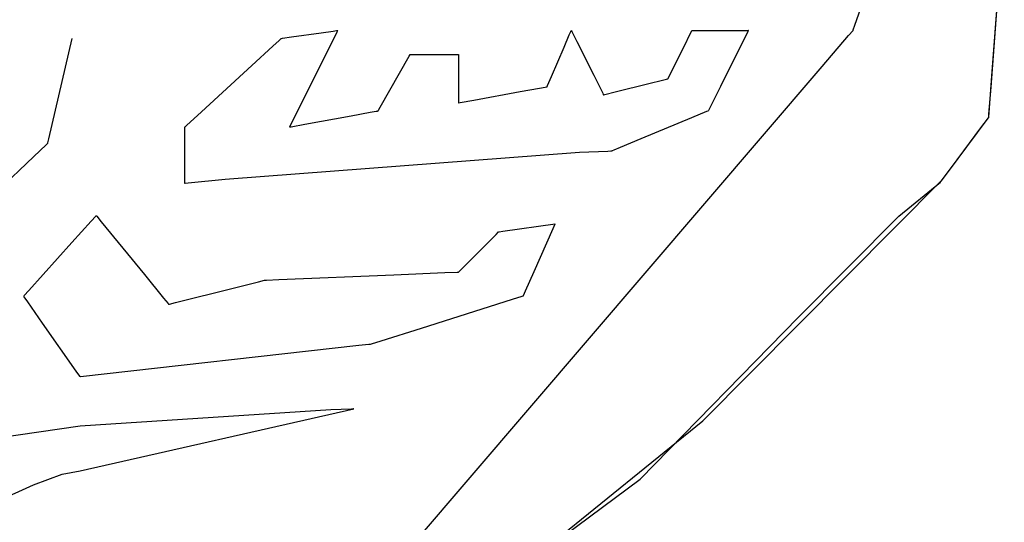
# Model space of a CAD drawing. Extents: x -3.81 to 3.8, y -2.54 to 5.19.
# Tile 34 of 93: x -1.1 to -0.74, y -2.2 to -2.02. Entities that reach past the tile are written whole.
import ezdxf

# ---------------------------------------------------------------- set-up
doc = ezdxf.new("R2010")
doc.units = 0

msp = doc.modelspace()

# ---------------------------------------------------------------- linework, layer by layer
at = {"layer": 'Layer 1', "color": 7, "linetype": 'CONTINUOUS'}
for p, q in [((-0.742888, -2.041055), (-0.738006, -1.97758)), ((-0.742448, -2.035331), (-0.73892, -1.989465)), ((-0.792973, -2.018271), (-0.790226, -2.010337)), ((-1.000257, -2.022612), (-0.989401, -2.02106)), ((-0.989401, -2.02106), (-0.98496, -2.020425)), ((-0.983579, -2.020835), (-0.986332, -2.026339)), ((-0.98496, -2.020425), (-0.983669, -2.020241)), ((-0.983669, -2.020241), (-0.98334, -2.020194)), ((-0.983314, -2.020304), (-0.983579, -2.020835)), ((-0.98334, -2.020194), (-0.983266, -2.020183)), ((-0.983259, -2.020195), (-0.983314, -2.020304)), ((-0.983266, -2.020183), (-0.983253, -2.020181)), ((-0.983254, -2.020184), (-0.983259, -2.020195)), ((-0.983252, -2.020182), (-0.983254, -2.020184)), ((-0.983253, -2.020181), (-0.983252, -2.020181)), ((-0.983252, -2.020181), (-0.983252, -2.020181)), ((-0.983252, -2.020181), (-0.983252, -2.020181)), ((-0.983252, -2.020181), (-0.983252, -2.020181)), ((-0.983252, -2.020181), (-0.983252, -2.020181)), ((-0.983252, -2.020181), (-0.983252, -2.020181)), ((-0.983252, -2.020181), (-0.983252, -2.020181)), ((-0.983252, -2.020181), (-0.983252, -2.020182)), ((-0.898063, -2.021889), (-0.897509, -2.020597)), ((-0.897509, -2.020597), (-0.897368, -2.020269)), ((-0.897368, -2.020269), (-0.897337, -2.020195)), ((-0.897337, -2.020195), (-0.897331, -2.020182)), ((-0.897331, -2.020182), (-0.897331, -2.020181)), ((-0.897331, -2.020181), (-0.897331, -2.020181)), ((-0.897331, -2.020181), (-0.897331, -2.020181)), ((-0.897331, -2.020181), (-0.897331, -2.020181)), ((-0.897331, -2.020181), (-0.897331, -2.020181)), ((-0.897331, -2.020181), (-0.897331, -2.020181)), ((-0.897331, -2.020181), (-0.897331, -2.020181)), ((-0.897331, -2.020181), (-0.89733, -2.020182)), ((-0.89733, -2.020182), (-0.89733, -2.020183)), ((-0.89733, -2.020183), (-0.897326, -2.02019)), ((-0.897326, -2.02019), (-0.89729, -2.020263)), ((-0.89729, -2.020263), (-0.897113, -2.020617)), ((-0.897113, -2.020617), (-0.895278, -2.024287)), ((-0.853668, -2.021737), (-0.853093, -2.020588)), ((-0.853093, -2.020588), (-0.85294, -2.020281)), ((-0.85294, -2.020281), (-0.852901, -2.020204)), ((-0.852901, -2.020204), (-0.852892, -2.020186)), ((-0.852892, -2.020186), (-0.85289, -2.020182)), ((-0.85289, -2.020182), (-0.85289, -2.020181)), ((-0.85289, -2.020181), (-0.85289, -2.020181)), ((-0.85289, -2.020181), (-0.85289, -2.020181)), ((-0.85289, -2.020181), (-0.85289, -2.020181)), ((-0.85289, -2.020181), (-0.85289, -2.020181)), ((-0.85289, -2.020181), (-0.85289, -2.020181)), ((-0.85289, -2.020181), (-0.852889, -2.020181)), ((-0.852889, -2.020181), (-0.852888, -2.020181)), ((-0.852888, -2.020181), (-0.852882, -2.020181)), ((-0.852882, -2.020181), (-0.852817, -2.020181)), ((-0.852817, -2.020181), (-0.852508, -2.020181)), ((-0.852508, -2.020181), (-0.849295, -2.020181)), ((-0.849295, -2.020181), (-0.83215, -2.020181)), ((-0.832422, -2.020726), (-0.834716, -2.025313)), ((-0.832201, -2.020284), (-0.832422, -2.020726)), ((-0.832155, -2.020192), (-0.832201, -2.020284)), ((-0.832151, -2.020184), (-0.832155, -2.020192)), ((-0.83215, -2.020182), (-0.832151, -2.020184)), ((-0.83215, -2.020181), (-0.83215, -2.020181)), ((-0.83215, -2.020181), (-0.83215, -2.020181)), ((-0.83215, -2.020181), (-0.83215, -2.020181)), ((-0.83215, -2.020181), (-0.83215, -2.020182)), ((-0.795276, -2.022097), (-0.793669, -2.020222)), ((-0.793669, -2.020222), (-0.793636, -2.020184)), ((-0.793636, -2.020184), (-0.793634, -2.020181)), ((-0.793634, -2.020181), (-0.793633, -2.020179)), ((-0.793634, -2.020181), (-0.793634, -2.020181)), ((-0.793633, -2.020179), (-0.79363, -2.020169)), ((-0.79363, -2.020169), (-0.793616, -2.02013)), ((-0.793616, -2.02013), (-0.79356, -2.019969)), ((-0.79356, -2.019969), (-0.792973, -2.018271)), ((-1.089558, -2.060123), (-1.081024, -2.023146)), ((-1.007103, -2.025997), (-1.004805, -2.023891)), ((-1.004805, -2.023891), (-1.004192, -2.023329)), ((-1.004192, -2.023329), (-1.004038, -2.023188)), ((-1.004038, -2.023188), (-1.004002, -2.023154)), ((-1.004002, -2.023154), (-1.003994, -2.023147)), ((-1.003994, -2.023147), (-1.003992, -2.023146)), ((-1.003992, -2.023146), (-1.00399, -2.023145)), ((-1.003992, -2.023146), (-1.003992, -2.023146)), ((-1.003992, -2.023146), (-1.003992, -2.023146)), ((-1.003992, -2.023146), (-1.003992, -2.023146)), ((-1.003992, -2.023146), (-1.003992, -2.023146)), ((-1.003992, -2.023146), (-1.003992, -2.023146)), ((-1.003992, -2.023146), (-1.003992, -2.023146)), ((-1.00399, -2.023145), (-1.003974, -2.023143)), ((-1.003974, -2.023143), (-1.003894, -2.023132)), ((-1.003894, -2.023132), (-1.003555, -2.023083)), ((-1.003555, -2.023083), (-1.000257, -2.022612)), ((-0.899966, -2.026329), (-0.898063, -2.021889)), ((-0.895278, -2.024287), (-0.88909, -2.036663)), ((-0.855596, -2.025595), (-0.853668, -2.021737)), ((-0.804987, -2.033426), (-0.795276, -2.022097)), ((-1.01482, -2.03307), (-1.007103, -2.025997)), ((-0.986332, -2.026339), (-0.995616, -2.044904)), ((-0.904619, -2.037185), (-0.899966, -2.026329)), ((-0.860236, -2.034878), (-0.855596, -2.025595)), ((-0.834716, -2.025313), (-0.842452, -2.040785)), ((-0.967619, -2.048378), (-0.956932, -2.029672)), ((-0.956932, -2.029672), (-0.95659, -2.029073)), ((-0.95659, -2.029073), (-0.956587, -2.029068)), ((-0.956587, -2.029068), (-0.956587, -2.029067)), ((-0.956587, -2.029067), (-0.956587, -2.029067)), ((-0.956587, -2.029067), (-0.956587, -2.029067)), ((-0.956587, -2.029067), (-0.956587, -2.029067)), ((-0.956587, -2.029067), (-0.956587, -2.029067)), ((-0.956587, -2.029067), (-0.956587, -2.029067)), ((-0.956587, -2.029067), (-0.956587, -2.029067)), ((-0.956587, -2.029067), (-0.956587, -2.029067)), ((-0.956587, -2.029067), (-0.956586, -2.029067)), ((-0.956586, -2.029067), (-0.956585, -2.029067)), ((-0.956585, -2.029067), (-0.95658, -2.029067)), ((-0.95658, -2.029067), (-0.956525, -2.029067)), ((-0.956525, -2.029067), (-0.956259, -2.029067)), ((-0.956259, -2.029067), (-0.953506, -2.029067)), ((-0.953506, -2.029067), (-0.944224, -2.029067)), ((-0.944224, -2.029067), (-0.940366, -2.029067)), ((-0.940366, -2.029067), (-0.939217, -2.029067)), ((-0.939217, -2.029067), (-0.938911, -2.029067)), ((-0.938911, -2.029067), (-0.938834, -2.029067)), ((-0.938834, -2.029067), (-0.938816, -2.029067)), ((-0.938816, -2.029067), (-0.938812, -2.029067)), ((-0.938812, -2.029067), (-0.938811, -2.029067)), ((-0.938811, -2.029067), (-0.938811, -2.029067)), ((-0.938811, -2.029067), (-0.938811, -2.029067)), ((-0.938811, -2.029067), (-0.938811, -2.029067)), ((-0.938811, -2.029067), (-0.938811, -2.029067)), ((-0.938811, -2.029067), (-0.938811, -2.029067)), ((-0.938811, -2.029067), (-0.938811, -2.029067)), ((-0.938811, -2.029067), (-0.938811, -2.029069)), ((-0.938811, -2.029069), (-0.938811, -2.029083)), ((-0.938811, -2.029083), (-0.938811, -2.029151)), ((-0.938811, -2.029151), (-0.938811, -2.029442)), ((-0.938811, -2.029442), (-0.938811, -2.03227)), ((-0.938811, -2.03227), (-0.938811, -2.041577)), ((-1.033384, -2.050087), (-1.01482, -2.03307)), ((-0.993409, -2.25325), (-0.804987, -2.033426)), ((-0.861612, -2.03763), (-0.860236, -2.034878)), ((-0.743611, -2.050449), (-0.742448, -2.035331)), ((-0.906033, -2.040484), (-0.904619, -2.037185)), ((-0.88909, -2.036663), (-0.886517, -2.041808)), ((-0.868803, -2.039713), (-0.863728, -2.038445)), ((-0.863728, -2.038445), (-0.862252, -2.038076)), ((-0.862252, -2.038076), (-0.861876, -2.037982)), ((-0.861876, -2.037982), (-0.861792, -2.037961)), ((-0.861792, -2.037961), (-0.861776, -2.037957)), ((-0.861776, -2.037957), (-0.861775, -2.037956)), ((-0.861776, -2.037957), (-0.861776, -2.037957)), ((-0.861776, -2.037957), (-0.861776, -2.037957)), ((-0.861776, -2.037957), (-0.861776, -2.037957)), ((-0.861776, -2.037957), (-0.861776, -2.037957)), ((-0.861776, -2.037957), (-0.861776, -2.037957)), ((-0.861776, -2.037957), (-0.861776, -2.037957)), ((-0.861776, -2.037957), (-0.861776, -2.037957)), ((-0.861775, -2.037955), (-0.861772, -2.03795)), ((-0.861775, -2.037956), (-0.861775, -2.037955)), ((-0.861772, -2.03795), (-0.861745, -2.037895)), ((-0.861745, -2.037895), (-0.861612, -2.03763)), ((-0.938811, -2.041577), (-0.938811, -2.045383)), ((-0.933164, -2.04582), (-0.916145, -2.042726)), ((-0.916145, -2.042726), (-0.909072, -2.04144)), ((-0.909072, -2.04144), (-0.906966, -2.041057)), ((-0.906966, -2.041057), (-0.906404, -2.040955)), ((-0.906404, -2.040955), (-0.906263, -2.040929)), ((-0.906263, -2.040929), (-0.906229, -2.040923)), ((-0.906229, -2.040923), (-0.906222, -2.040921)), ((-0.906222, -2.040921), (-0.906221, -2.040921)), ((-0.906221, -2.040921), (-0.90622, -2.040921)), ((-0.90622, -2.040919), (-0.906213, -2.040903)), ((-0.90622, -2.040921), (-0.90622, -2.040919)), ((-0.90622, -2.040921), (-0.90622, -2.040921)), ((-0.90622, -2.040921), (-0.90622, -2.040921)), ((-0.90622, -2.040921), (-0.90622, -2.040921)), ((-0.90622, -2.040921), (-0.90622, -2.040921)), ((-0.90622, -2.040921), (-0.90622, -2.040921)), ((-0.906213, -2.040903), (-0.906178, -2.040823)), ((-0.906178, -2.040823), (-0.906033, -2.040484)), ((-0.886517, -2.041808), (-0.885751, -2.04334)), ((-0.884981, -2.043757), (-0.881211, -2.042815)), ((-0.881211, -2.042815), (-0.868803, -2.039713)), ((-0.842452, -2.040785), (-0.845668, -2.047217)), ((-0.743653, -2.050995), (-0.742888, -2.041055)), ((-0.995616, -2.044904), (-0.999475, -2.052621)), ((-0.938811, -2.045383), (-0.938811, -2.04649)), ((-0.938811, -2.04649), (-0.938811, -2.046771)), ((-0.938811, -2.046771), (-0.938811, -2.046834)), ((-0.938811, -2.046834), (-0.938811, -2.046846)), ((-0.938811, -2.046846), (-0.938811, -2.046846)), ((-0.938811, -2.046846), (-0.938811, -2.046846)), ((-0.938811, -2.046846), (-0.938811, -2.046846)), ((-0.938811, -2.046846), (-0.938811, -2.046846)), ((-0.938811, -2.046846), (-0.938811, -2.046846)), ((-0.938811, -2.046846), (-0.938811, -2.046846)), ((-0.938811, -2.046846), (-0.938811, -2.046846)), ((-0.938811, -2.046846), (-0.93881, -2.046846)), ((-0.93881, -2.046846), (-0.938808, -2.046846)), ((-0.938808, -2.046846), (-0.938798, -2.046844)), ((-0.938798, -2.046844), (-0.938698, -2.046826)), ((-0.938698, -2.046826), (-0.938211, -2.046737)), ((-0.938211, -2.046737), (-0.933164, -2.04582)), ((-0.885751, -2.04334), (-0.885547, -2.043748)), ((-0.885547, -2.043748), (-0.885496, -2.043851)), ((-0.885496, -2.043851), (-0.885483, -2.043876)), ((-0.885483, -2.043876), (-0.885481, -2.043881)), ((-0.885481, -2.043881), (-0.88548, -2.043882)), ((-0.88548, -2.043882), (-0.885478, -2.043881)), ((-0.88548, -2.043882), (-0.88548, -2.043882)), ((-0.88548, -2.043882), (-0.88548, -2.043882)), ((-0.88548, -2.043882), (-0.88548, -2.043882)), ((-0.88548, -2.043882), (-0.88548, -2.043882)), ((-0.88548, -2.043882), (-0.88548, -2.043882)), ((-0.88548, -2.043882), (-0.88548, -2.043882)), ((-0.885478, -2.043881), (-0.885459, -2.043877)), ((-0.885459, -2.043877), (-0.885368, -2.043854)), ((-0.885368, -2.043854), (-0.884981, -2.043757)), ((-1.038889, -2.055133), (-1.033384, -2.050087)), ((-0.978361, -2.051614), (-0.971288, -2.050329)), ((-0.971288, -2.050329), (-0.969182, -2.049946)), ((-0.969182, -2.049946), (-0.96862, -2.049844)), ((-0.96862, -2.049844), (-0.968479, -2.049819)), ((-0.968479, -2.049819), (-0.968446, -2.049813)), ((-0.968446, -2.049813), (-0.968438, -2.049811)), ((-0.968438, -2.049811), (-0.968437, -2.049811)), ((-0.968437, -2.049811), (-0.968436, -2.049809)), ((-0.968437, -2.049811), (-0.968437, -2.049811)), ((-0.968437, -2.049811), (-0.968437, -2.049811)), ((-0.968437, -2.049811), (-0.968437, -2.049811)), ((-0.968436, -2.049809), (-0.968433, -2.049804)), ((-0.968433, -2.049804), (-0.96842, -2.04978)), ((-0.96842, -2.04978), (-0.968278, -2.049533)), ((-0.968278, -2.049533), (-0.967619, -2.048378)), ((-0.847619, -2.050084), (-0.853125, -2.052378)), ((-0.847088, -2.049863), (-0.847619, -2.050084)), ((-0.846978, -2.049817), (-0.847088, -2.049863)), ((-0.846968, -2.049812), (-0.846978, -2.049817)), ((-0.846965, -2.049811), (-0.846968, -2.049812)), ((-0.846964, -2.04981), (-0.846965, -2.049811)), ((-0.846965, -2.049811), (-0.846965, -2.049811)), ((-0.846965, -2.049811), (-0.846965, -2.049811)), ((-0.846965, -2.049811), (-0.846965, -2.049811)), ((-0.846965, -2.049811), (-0.846965, -2.049811)), ((-0.846965, -2.049811), (-0.846965, -2.049811)), ((-0.846965, -2.049811), (-0.846965, -2.049811)), ((-0.846961, -2.049803), (-0.846964, -2.04981)), ((-0.846945, -2.049772), (-0.846961, -2.049803)), ((-0.846881, -2.049644), (-0.846945, -2.049772)), ((-0.846625, -2.049133), (-0.846881, -2.049644)), ((-0.845668, -2.047217), (-0.846625, -2.049133)), ((-0.743725, -2.051941), (-0.743611, -2.050449)), ((-0.999475, -2.052621), (-1.000625, -2.054919)), ((-0.995382, -2.054706), (-0.978361, -2.051614)), ((-0.853125, -2.052378), (-0.87169, -2.060112)), ((-0.758936, -2.072532), (-0.744289, -2.053004)), ((-0.746586, -2.056065), (-0.743842, -2.052407)), ((-0.744289, -2.053004), (-0.743778, -2.052322)), ((-0.743842, -2.052407), (-0.743764, -2.052304)), ((-0.743778, -2.052322), (-0.743752, -2.052288)), ((-0.743764, -2.052304), (-0.743752, -2.052288)), ((-0.743752, -2.052281), (-0.743748, -2.052234)), ((-0.743752, -2.052285), (-0.743751, -2.052278)), ((-0.743752, -2.052286), (-0.743752, -2.052281)), ((-0.743752, -2.052287), (-0.743752, -2.052285)), ((-0.743752, -2.052287), (-0.743752, -2.052286)), ((-0.743752, -2.052288), (-0.743752, -2.052287)), ((-0.743752, -2.052287), (-0.743752, -2.052287)), ((-0.743752, -2.052288), (-0.743752, -2.052287)), ((-0.743752, -2.052287), (-0.743752, -2.052287)), ((-0.743752, -2.052287), (-0.743752, -2.052287)), ((-0.743752, -2.052287), (-0.743752, -2.052287)), ((-0.743752, -2.052287), (-0.743752, -2.052287)), ((-0.743752, -2.052287), (-0.743752, -2.052287)), ((-0.743752, -2.052287), (-0.743752, -2.052287)), ((-0.743752, -2.052287), (-0.743752, -2.052287)), ((-0.743751, -2.052278), (-0.743749, -2.05225)), ((-0.743749, -2.05225), (-0.743725, -2.051941)), ((-0.743748, -2.052234), (-0.74373, -2.051998)), ((-0.74373, -2.051998), (-0.743653, -2.050995)), ((-1.039543, -2.055732), (-1.03954, -2.055729)), ((-1.039543, -2.055733), (-1.039543, -2.055732)), ((-1.039543, -2.055732), (-1.039543, -2.055732)), ((-1.039543, -2.055732), (-1.039543, -2.055732)), ((-1.039543, -2.055732), (-1.039543, -2.055732)), ((-1.039543, -2.055732), (-1.039543, -2.055732)), ((-1.039543, -2.055732), (-1.039543, -2.055732)), ((-1.039543, -2.055732), (-1.039543, -2.055732)), ((-1.039543, -2.055732), (-1.039543, -2.055732)), ((-1.039543, -2.055746), (-1.039543, -2.055733)), ((-1.039543, -2.05582), (-1.039543, -2.055746)), ((-1.039543, -2.056149), (-1.039543, -2.05582)), ((-1.039543, -2.05744), (-1.039543, -2.056149)), ((-1.039543, -2.061881), (-1.039543, -2.05744)), ((-1.03954, -2.055729), (-1.03953, -2.05572)), ((-1.03953, -2.05572), (-1.03942, -2.055619)), ((-1.03942, -2.055619), (-1.038889, -2.055133)), ((-1.001027, -2.055723), (-1.001031, -2.055731)), ((-1.001031, -2.055731), (-1.001031, -2.055732)), ((-1.001031, -2.055732), (-1.001031, -2.055732)), ((-1.001031, -2.055732), (-1.001031, -2.055732)), ((-1.001031, -2.055732), (-1.001031, -2.055732)), ((-1.001031, -2.055732), (-1.001031, -2.055732)), ((-1.001031, -2.055732), (-1.001031, -2.055732)), ((-1.001031, -2.055732), (-1.001031, -2.055732)), ((-1.001031, -2.055732), (-1.001028, -2.055732)), ((-1.001028, -2.055732), (-1.001019, -2.05573)), ((-1.001008, -2.055686), (-1.001027, -2.055723)), ((-1.001019, -2.05573), (-1.000918, -2.055712)), ((-1.000931, -2.055532), (-1.001008, -2.055686)), ((-1.000625, -2.054919), (-1.000931, -2.055532)), ((-1.000918, -2.055712), (-1.000431, -2.055623)), ((-1.000431, -2.055623), (-0.995382, -2.054706)), ((-0.75712, -2.070111), (-0.746586, -2.056065)), ((-1.089875, -2.061496), (-1.089558, -2.060123)), ((-0.87169, -2.060112), (-0.879406, -2.063326)), ((-1.095105, -2.066584), (-1.090531, -2.062247)), ((-1.090531, -2.062247), (-1.089914, -2.061662)), ((-1.089914, -2.061662), (-1.089913, -2.061661)), ((-1.089913, -2.061661), (-1.089912, -2.061655)), ((-1.089913, -2.061661), (-1.089913, -2.061661)), ((-1.089913, -2.061661), (-1.089913, -2.061661)), ((-1.089913, -2.061661), (-1.089913, -2.061661)), ((-1.089913, -2.061661), (-1.089913, -2.061661)), ((-1.089913, -2.061661), (-1.089913, -2.061661)), ((-1.089913, -2.061661), (-1.089913, -2.061661)), ((-1.089913, -2.061661), (-1.089913, -2.061661)), ((-1.089913, -2.061661), (-1.089913, -2.061661)), ((-1.089913, -2.061661), (-1.089913, -2.061661)), ((-1.089913, -2.061661), (-1.089913, -2.061661)), ((-1.089913, -2.061661), (-1.089913, -2.061661)), ((-1.089912, -2.061655), (-1.089905, -2.061625)), ((-1.089905, -2.061625), (-1.089875, -2.061496)), ((-1.039543, -2.07274), (-1.039543, -2.061881)), ((-0.883891, -2.064685), (-0.89426, -2.065156)), ((-0.882825, -2.064636), (-0.883891, -2.064685)), ((-0.882573, -2.064625), (-0.882825, -2.064636)), ((-0.882522, -2.064622), (-0.882573, -2.064625)), ((-0.882517, -2.064622), (-0.882522, -2.064622)), ((-0.882516, -2.064622), (-0.882517, -2.064622)), ((-0.882514, -2.064621), (-0.882516, -2.064622)), ((-0.882516, -2.064622), (-0.882516, -2.064622)), ((-0.882516, -2.064622), (-0.882516, -2.064622)), ((-0.882516, -2.064622), (-0.882516, -2.064622)), ((-0.882516, -2.064622), (-0.882516, -2.064622)), ((-0.882516, -2.064622), (-0.882516, -2.064622)), ((-0.882506, -2.064618), (-0.882514, -2.064621)), ((-0.88247, -2.064603), (-0.882506, -2.064618)), ((-0.882316, -2.064539), (-0.88247, -2.064603)), ((-0.881703, -2.064284), (-0.882316, -2.064539)), ((-0.879406, -2.063326), (-0.881703, -2.064284)), ((-1.236696, -2.200851), (-1.095105, -2.066584)), ((-0.89426, -2.065156), (-1.0247, -2.07504)), ((-0.760891, -2.07514), (-0.75712, -2.070111)), ((-1.039543, -2.076039), (-1.039543, -2.07274)), ((-1.0247, -2.07504), (-1.038241, -2.07635)), ((-0.848877, -2.163795), (-0.760891, -2.07514)), ((-0.761461, -2.075899), (-0.761229, -2.075591)), ((-0.761229, -2.075591), (-0.758936, -2.072532)), ((-1.039543, -2.076378), (-1.039543, -2.076039)), ((-1.039543, -2.076458), (-1.039543, -2.076378)), ((-1.039543, -2.076474), (-1.039543, -2.076458)), ((-1.039383, -2.076461), (-1.039543, -2.076476)), ((-1.039543, -2.076476), (-1.039543, -2.076474)), ((-1.039543, -2.076476), (-1.039543, -2.076476)), ((-1.039543, -2.076476), (-1.039543, -2.076476)), ((-1.039543, -2.076476), (-1.039543, -2.076476)), ((-1.039543, -2.076476), (-1.039543, -2.076476)), ((-1.039543, -2.076476), (-1.039543, -2.076476)), ((-1.039543, -2.076476), (-1.039543, -2.076476)), ((-1.039543, -2.076476), (-1.039543, -2.076476)), ((-1.039543, -2.076476), (-1.039543, -2.076476)), ((-1.038241, -2.07635), (-1.039383, -2.076461)), ((-0.776822, -2.088492), (-0.761528, -2.075988)), ((-0.761528, -2.075988), (-0.761528, -2.075988)), ((-0.761528, -2.075988), (-0.761528, -2.075988)), ((-0.761528, -2.075988), (-0.761528, -2.075988)), ((-0.761528, -2.075988), (-0.761528, -2.075988)), ((-0.761528, -2.075988), (-0.761527, -2.075988)), ((-0.761527, -2.075988), (-0.761526, -2.075986)), ((-0.761527, -2.075988), (-0.761527, -2.075988)), ((-0.761526, -2.075986), (-0.761515, -2.075972)), ((-0.761515, -2.075972), (-0.761461, -2.075899)), ((-1.074017, -2.090415), (-1.072329, -2.088539)), ((-1.072329, -2.088539), (-1.072174, -2.088367)), ((-1.072174, -2.088367), (-1.072142, -2.088332)), ((-1.072142, -2.088332), (-1.072138, -2.088327)), ((-1.072138, -2.088327), (-1.072138, -2.088327)), ((-1.072138, -2.088327), (-1.072138, -2.088327)), ((-1.072138, -2.088327), (-1.072138, -2.088327)), ((-1.072138, -2.088327), (-1.072138, -2.088327)), ((-1.072138, -2.088327), (-1.072138, -2.088327)), ((-1.072138, -2.088327), (-1.072138, -2.088327)), ((-1.072138, -2.088327), (-1.072138, -2.088327)), ((-1.072138, -2.088327), (-1.072137, -2.088328)), ((-1.072137, -2.088328), (-1.072134, -2.088332)), ((-1.072134, -2.088332), (-1.072103, -2.08837)), ((-1.072103, -2.08837), (-1.07195, -2.088556)), ((-1.07195, -2.088556), (-1.070268, -2.090612)), ((-0.813676, -2.125711), (-0.776822, -2.088492)), ((-1.08105, -2.098228), (-1.074017, -2.090415)), ((-1.070268, -2.090612), (-1.054384, -2.110026)), ((-0.922481, -2.094035), (-0.903256, -2.091287)), ((-0.904086, -2.093156), (-0.911145, -2.109039)), ((-0.903339, -2.091474), (-0.904086, -2.093156)), ((-0.903271, -2.091322), (-0.903339, -2.091474)), ((-0.903258, -2.091291), (-0.903271, -2.091322)), ((-0.903256, -2.091288), (-0.903258, -2.091291)), ((-0.903256, -2.091287), (-0.903256, -2.091287)), ((-0.903256, -2.091287), (-0.903256, -2.091287)), ((-0.903256, -2.091287), (-0.903256, -2.091287)), ((-0.903256, -2.091287), (-0.903256, -2.091288)), ((-0.903256, -2.091288), (-0.903256, -2.091288)), ((-0.928872, -2.099127), (-0.924997, -2.095253)), ((-0.924997, -2.095253), (-0.924088, -2.094343)), ((-0.924088, -2.094343), (-0.92401, -2.094266)), ((-0.92401, -2.094266), (-0.923997, -2.094253)), ((-0.923997, -2.094253), (-0.923996, -2.094252)), ((-0.923996, -2.094252), (-0.923996, -2.094252)), ((-0.923996, -2.094252), (-0.923996, -2.094252)), ((-0.923996, -2.094252), (-0.923996, -2.094252)), ((-0.923996, -2.094252), (-0.923996, -2.094252)), ((-0.923996, -2.094252), (-0.923996, -2.094252)), ((-0.923996, -2.094252), (-0.923996, -2.094252)), ((-0.923996, -2.094252), (-0.923996, -2.094252)), ((-0.923996, -2.094252), (-0.923995, -2.094252)), ((-0.923995, -2.094252), (-0.923989, -2.094251)), ((-0.923989, -2.094251), (-0.923959, -2.094247)), ((-0.923959, -2.094247), (-0.923829, -2.094228)), ((-0.923829, -2.094228), (-0.922481, -2.094035)), ((-1.096934, -2.115876), (-1.08105, -2.098228)), ((-0.937729, -2.107981), (-0.928872, -2.099127)), ((-0.938692, -2.108944), (-0.937729, -2.107981)), ((-1.054384, -2.110026), (-1.047351, -2.118621)), ((-1.010171, -2.112091), (-1.009966, -2.11204)), ((-1.009966, -2.11204), (-1.009923, -2.112029)), ((-1.009923, -2.112029), (-1.009917, -2.112028)), ((-1.009917, -2.112028), (-1.009915, -2.112027)), ((-1.009917, -2.112028), (-1.009917, -2.112028)), ((-1.009917, -2.112028), (-1.009917, -2.112028)), ((-1.009917, -2.112028), (-1.009917, -2.112028)), ((-1.009917, -2.112028), (-1.009917, -2.112028)), ((-1.009917, -2.112028), (-1.009917, -2.112028)), ((-1.009917, -2.112028), (-1.009917, -2.112028)), ((-1.009917, -2.112028), (-1.009917, -2.112028)), ((-1.009915, -2.112027), (-1.009907, -2.112027)), ((-1.009907, -2.112027), (-1.009824, -2.112024)), ((-1.009824, -2.112024), (-1.009417, -2.112007)), ((-1.009417, -2.112007), (-1.00493, -2.11182)), ((-1.00493, -2.11182), (-0.962573, -2.110054)), ((-0.962573, -2.110054), (-0.94382, -2.109272)), ((-0.94382, -2.109272), (-0.939319, -2.109084)), ((-0.939319, -2.109084), (-0.938908, -2.109067)), ((-0.938908, -2.109067), (-0.938823, -2.109063)), ((-0.938823, -2.109063), (-0.938811, -2.109063)), ((-0.938811, -2.109063), (-0.93881, -2.109062)), ((-0.938811, -2.109063), (-0.938811, -2.109063)), ((-0.938811, -2.109063), (-0.938811, -2.109063)), ((-0.938811, -2.109063), (-0.938811, -2.109063)), ((-0.938811, -2.109063), (-0.938811, -2.109063)), ((-0.938811, -2.109063), (-0.938811, -2.109063)), ((-0.938811, -2.109063), (-0.938811, -2.109063)), ((-0.938811, -2.109063), (-0.938811, -2.109063)), ((-0.93881, -2.109062), (-0.938806, -2.109058)), ((-0.938806, -2.109058), (-0.938785, -2.109037)), ((-0.938785, -2.109037), (-0.938692, -2.108944)), ((-0.911145, -2.109039), (-0.914271, -2.116072)), ((-1.042979, -2.120294), (-1.021799, -2.114998)), ((-1.021799, -2.114998), (-1.012422, -2.112654)), ((-1.012422, -2.112654), (-1.010171, -2.112091)), ((-1.098803, -2.117953), (-1.098803, -2.117952)), ((-1.098803, -2.117952), (-1.098802, -2.117952)), ((-1.0988, -2.117958), (-1.098803, -2.117953)), ((-1.098803, -2.117953), (-1.098803, -2.117953)), ((-1.098803, -2.117953), (-1.098803, -2.117953)), ((-1.098803, -2.117953), (-1.098803, -2.117953)), ((-1.098803, -2.117953), (-1.098803, -2.117953)), ((-1.098803, -2.117953), (-1.098803, -2.117953)), ((-1.098803, -2.117953), (-1.098803, -2.117953)), ((-1.098802, -2.117952), (-1.098799, -2.117948)), ((-1.098775, -2.117993), (-1.0988, -2.117958)), ((-1.098799, -2.117948), (-1.098768, -2.117914)), ((-1.098655, -2.118165), (-1.098775, -2.117993)), ((-1.098768, -2.117914), (-1.098616, -2.117745)), ((-1.097341, -2.120041), (-1.098655, -2.118165)), ((-1.098616, -2.117745), (-1.096934, -2.115876)), ((-1.047351, -2.118621), (-1.045663, -2.120684)), ((-0.919052, -2.119199), (-0.952584, -2.129787)), ((-0.915501, -2.118078), (-0.919052, -2.119199)), ((-0.91518, -2.117976), (-0.915501, -2.118078)), ((-0.915114, -2.117955), (-0.91518, -2.117976)), ((-0.915108, -2.117953), (-0.915114, -2.117955)), ((-0.915107, -2.117953), (-0.915108, -2.117953)), ((-0.915106, -2.117953), (-0.915107, -2.117953)), ((-0.915104, -2.117948), (-0.915106, -2.117953)), ((-0.915106, -2.117953), (-0.915106, -2.117953)), ((-0.915106, -2.117953), (-0.915106, -2.117953)), ((-0.915106, -2.117953), (-0.915106, -2.117953)), ((-0.915106, -2.117953), (-0.915106, -2.117953)), ((-0.915106, -2.117953), (-0.915106, -2.117953)), ((-0.915106, -2.117953), (-0.915106, -2.117953)), ((-0.91509, -2.117916), (-0.915104, -2.117948)), ((-0.915021, -2.117762), (-0.91509, -2.117916)), ((-0.914271, -2.116072), (-0.915021, -2.117762)), ((-1.091871, -2.127856), (-1.097341, -2.120041)), ((-1.045663, -2.120684), (-1.045509, -2.120873)), ((-1.045509, -2.120873), (-1.045477, -2.120912)), ((-1.045477, -2.120912), (-1.045472, -2.120917)), ((-1.045472, -2.120917), (-1.045472, -2.120917)), ((-1.045472, -2.120917), (-1.045472, -2.120917)), ((-1.045472, -2.120917), (-1.045472, -2.120917)), ((-1.045472, -2.120917), (-1.045472, -2.120917)), ((-1.045472, -2.120917), (-1.045472, -2.120917)), ((-1.045472, -2.120917), (-1.045472, -2.120917)), ((-1.045472, -2.120917), (-1.045472, -2.120917)), ((-1.045472, -2.120917), (-1.045471, -2.120917)), ((-1.045471, -2.120917), (-1.045467, -2.120916)), ((-1.045467, -2.120916), (-1.045426, -2.120906)), ((-1.045426, -2.120906), (-1.045222, -2.120855)), ((-1.045222, -2.120855), (-1.042979, -2.120294)), ((-0.871992, -2.185252), (-0.813676, -2.125711)), ((-1.079517, -2.145505), (-1.091871, -2.127856)), ((-0.952584, -2.129787), (-0.967432, -2.134475)), ((-0.975555, -2.136144), (-1.077884, -2.14756)), ((-0.971818, -2.13577), (-0.975555, -2.136144)), ((-0.971479, -2.135736), (-0.971818, -2.13577)), ((-0.97141, -2.135729), (-0.971479, -2.135736)), ((-0.971404, -2.135729), (-0.97141, -2.135729)), ((-0.971402, -2.135728), (-0.971404, -2.135729)), ((-0.971392, -2.135725), (-0.971402, -2.135728)), ((-0.971402, -2.135728), (-0.971402, -2.135728)), ((-0.971402, -2.135728), (-0.971402, -2.135728)), ((-0.971402, -2.135728), (-0.971402, -2.135728)), ((-0.971402, -2.135728), (-0.971402, -2.135728)), ((-0.971402, -2.135728), (-0.971402, -2.135728)), ((-0.971402, -2.135728), (-0.971402, -2.135728)), ((-0.971402, -2.135728), (-0.971402, -2.135728)), ((-0.971324, -2.135704), (-0.971392, -2.135725)), ((-0.970998, -2.135601), (-0.971324, -2.135704)), ((-0.967432, -2.134475), (-0.970998, -2.135601)), ((-1.078209, -2.147374), (-1.079517, -2.145505)), ((-1.07809, -2.147544), (-1.078209, -2.147374)), ((-1.078066, -2.147578), (-1.07809, -2.147544)), ((-1.078064, -2.147582), (-1.078066, -2.147578)), ((-1.078063, -2.147582), (-1.078064, -2.147582)), ((-1.078054, -2.147582), (-1.078063, -2.147583)), ((-1.078063, -2.147583), (-1.078063, -2.147582)), ((-1.078063, -2.147583), (-1.078063, -2.147583)), ((-1.078063, -2.147583), (-1.078063, -2.147583)), ((-1.078063, -2.147583), (-1.078063, -2.147583)), ((-1.078063, -2.147583), (-1.078063, -2.147583)), ((-1.078063, -2.147583), (-1.078063, -2.147583)), ((-1.078063, -2.147583), (-1.078063, -2.147583)), ((-1.077884, -2.14756), (-1.078054, -2.147582)), ((-0.985788, -2.159758), (-1.078063, -2.165781)), ((-1.07803, -2.182193), (-0.977327, -2.159433)), ((-0.978196, -2.159466), (-0.985788, -2.159758)), ((-0.97749, -2.159439), (-0.978196, -2.159466)), ((-0.977345, -2.159434), (-0.97749, -2.159439)), ((-0.977331, -2.159433), (-0.977345, -2.159434)), ((-0.977328, -2.159433), (-0.977331, -2.159433)), ((-0.977327, -2.159433), (-0.977328, -2.159433)), ((-0.977327, -2.159433), (-0.977327, -2.159433)), ((-0.977327, -2.159433), (-0.977327, -2.159433)), ((-0.977327, -2.159433), (-0.977327, -2.159433)), ((-0.977327, -2.159433), (-0.977327, -2.159433)), ((-1.078063, -2.165781), (-1.136035, -2.174065)), ((-0.933042, -2.231837), (-0.848877, -2.163795)), ((-1.095216, -2.187282), (-1.084714, -2.183381)), ((-1.084714, -2.183381), (-1.07803, -2.182193)), ((-1.110766, -2.194314), (-1.095216, -2.187282)), ((-0.96343, -2.252921), (-0.871992, -2.185252))]:
    msp.add_line(p, q, dxfattribs=at)

doc.saveas('drawing.dxf')
